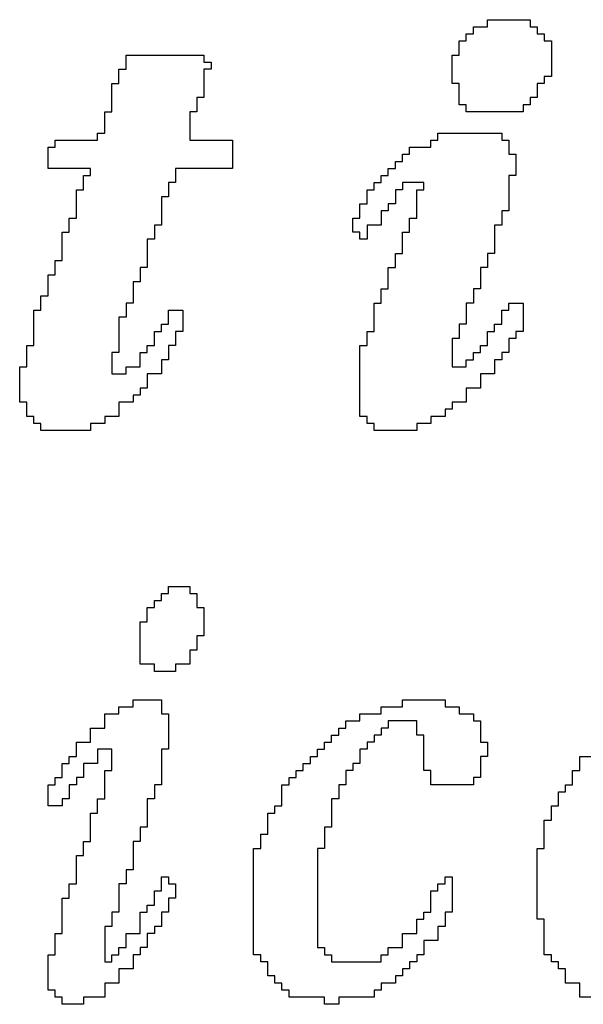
# Model space of a CAD drawing. Header units: millimetres. Extents: x 3.32 to 8.49, y 3.09 to 5.98.
# Tile 7 of 22: x 4.47 to 4.55, y 3.98 to 4.12. Entities that reach past the tile are written whole.
import ezdxf

# ---------------------------------------------------------------- set-up
doc = ezdxf.new("R2010")
doc.units = ezdxf.units.MM
doc.header["$MEASUREMENT"] = 0
doc.layers.add('TopOverlay', color=2, linetype='Continuous')

msp = doc.modelspace()

# ---------------------------------------------------------------- linework, layer by layer
at = {"layer": 'TopOverlay'}
for p, q in [((4.53513, 4.11926), (4.53513, 4.12026)), ((4.53513, 4.12026), (4.53713, 4.12026)), ((4.53713, 4.12026), (4.53713, 4.12126)), ((4.53713, 4.12126), (4.54313, 4.12126)), ((4.54313, 4.12126), (4.54313, 4.12026)), ((4.54313, 4.12026), (4.54413, 4.12026)), ((4.54413, 4.12026), (4.54413, 4.11926)), ((4.53413, 4.11826), (4.53413, 4.11926)), ((4.53413, 4.11926), (4.53513, 4.11926)), ((4.54413, 4.11926), (4.54513, 4.11926)), ((4.54513, 4.11926), (4.54513, 4.11826)), ((4.53313, 4.11726), (4.53313, 4.11826)), ((4.53313, 4.11826), (4.53413, 4.11826)), ((4.53313, 4.11626), (4.53313, 4.11726)), ((4.54513, 4.11826), (4.54613, 4.11826)), ((4.54613, 4.11826), (4.54613, 4.11726)), ((4.54613, 4.11726), (4.54613, 4.11626)), ((4.48613, 4.11526), (4.48613, 4.11626)), ((4.48613, 4.11626), (4.49713, 4.11626)), ((4.49713, 4.11626), (4.49713, 4.11526)), ((4.53213, 4.11526), (4.53213, 4.11626)), ((4.53213, 4.11626), (4.53313, 4.11626)), ((4.54613, 4.11626), (4.54613, 4.11526)), ((4.48613, 4.11426), (4.48613, 4.11526)), ((4.49713, 4.11526), (4.49813, 4.11526)), ((4.49813, 4.11526), (4.49813, 4.11426)), ((4.53213, 4.11426), (4.53213, 4.11526)), ((4.54613, 4.11526), (4.54613, 4.11426)), ((4.48513, 4.11326), (4.48513, 4.11426)), ((4.48513, 4.11426), (4.48613, 4.11426)), ((4.48513, 4.11226), (4.48513, 4.11326)), ((4.49813, 4.11426), (4.49713, 4.11426)), ((4.49713, 4.11426), (4.49713, 4.11326)), ((4.49713, 4.11326), (4.49713, 4.11226)), ((4.53213, 4.11326), (4.53213, 4.11426)), ((4.53213, 4.11226), (4.53213, 4.11326)), ((4.54613, 4.11326), (4.54513, 4.11326)), ((4.54513, 4.11326), (4.54513, 4.11226)), ((4.54613, 4.11426), (4.54613, 4.11326)), ((4.48413, 4.11126), (4.48413, 4.11226)), ((4.48413, 4.11226), (4.48513, 4.11226)), ((4.49713, 4.11226), (4.49713, 4.11126)), ((4.53313, 4.11226), (4.53213, 4.11226)), ((4.53313, 4.11126), (4.53313, 4.11226)), ((4.54513, 4.11226), (4.54413, 4.11226)), ((4.54413, 4.11226), (4.54413, 4.11126)), ((4.48413, 4.11026), (4.48413, 4.11126)), ((4.48413, 4.10926), (4.48413, 4.11026)), ((4.49713, 4.11026), (4.49613, 4.11026)), ((4.49613, 4.11026), (4.49613, 4.10926)), ((4.49713, 4.11126), (4.49713, 4.11026)), ((4.53313, 4.11026), (4.53313, 4.11126)), ((4.53313, 4.10926), (4.53313, 4.11026)), ((4.54413, 4.11026), (4.54313, 4.11026)), ((4.54313, 4.11026), (4.54313, 4.10926)), ((4.54413, 4.11126), (4.54413, 4.11026)), ((4.48413, 4.10826), (4.48413, 4.10926)), ((4.49613, 4.10926), (4.49613, 4.10826)), ((4.53413, 4.10926), (4.53313, 4.10926)), ((4.53413, 4.10826), (4.53413, 4.10926)), ((4.54313, 4.10926), (4.54213, 4.10926)), ((4.54213, 4.10926), (4.54213, 4.10826)), ((4.48313, 4.10726), (4.48313, 4.10826)), ((4.48313, 4.10826), (4.48413, 4.10826)), ((4.49613, 4.10826), (4.49513, 4.10826)), ((4.49513, 4.10826), (4.49513, 4.10726)), ((4.54213, 4.10826), (4.53413, 4.10826)), ((4.48313, 4.10626), (4.48313, 4.10726)), ((4.48313, 4.10526), (4.48313, 4.10626)), ((4.49513, 4.10726), (4.49513, 4.10626)), ((4.49513, 4.10626), (4.49513, 4.10526)), ((4.48213, 4.10426), (4.48213, 4.10526)), ((4.48213, 4.10526), (4.48313, 4.10526)), ((4.49513, 4.10526), (4.49513, 4.10426)), ((4.53013, 4.10426), (4.53013, 4.10526)), ((4.53013, 4.10526), (4.53913, 4.10526)), ((4.53913, 4.10526), (4.53913, 4.10426)), ((4.47613, 4.10326), (4.47613, 4.10426)), ((4.47613, 4.10426), (4.48213, 4.10426)), ((4.49513, 4.10426), (4.50113, 4.10426)), ((4.50113, 4.10426), (4.50113, 4.10326)), ((4.52913, 4.10326), (4.52913, 4.10426)), ((4.52913, 4.10426), (4.53013, 4.10426)), ((4.53913, 4.10426), (4.54013, 4.10426)), ((4.54013, 4.10426), (4.54013, 4.10326)), ((4.47513, 4.10226), (4.47513, 4.10326)), ((4.47513, 4.10326), (4.47613, 4.10326)), ((4.47513, 4.10126), (4.47513, 4.10226)), ((4.50113, 4.10326), (4.50113, 4.10226)), ((4.50113, 4.10226), (4.50113, 4.10126)), ((4.52513, 4.10126), (4.52513, 4.10226)), ((4.52513, 4.10226), (4.52613, 4.10226)), ((4.52613, 4.10226), (4.52613, 4.10326)), ((4.52613, 4.10326), (4.52913, 4.10326)), ((4.54013, 4.10326), (4.54013, 4.10226)), ((4.54013, 4.10226), (4.54113, 4.10226)), ((4.54113, 4.10226), (4.54113, 4.10126)), ((4.47513, 4.10026), (4.47513, 4.10126)), ((4.50113, 4.10126), (4.50113, 4.10026)), ((4.52413, 4.10026), (4.52413, 4.10126)), ((4.52413, 4.10126), (4.52513, 4.10126)), ((4.54113, 4.10126), (4.54113, 4.10026)), ((4.48113, 4.10026), (4.47513, 4.10026)), ((4.48013, 4.09826), (4.48013, 4.09926)), ((4.48013, 4.09926), (4.48113, 4.09926)), ((4.48113, 4.09926), (4.48113, 4.10026)), ((4.50113, 4.10026), (4.49313, 4.10026)), ((4.49313, 4.10026), (4.49313, 4.09926)), ((4.49313, 4.09926), (4.49313, 4.09826)), ((4.52213, 4.09826), (4.52213, 4.09926)), ((4.52213, 4.09926), (4.52313, 4.09926)), ((4.52313, 4.09926), (4.52313, 4.10026)), ((4.52313, 4.10026), (4.52413, 4.10026)), ((4.54113, 4.09926), (4.54013, 4.09926)), ((4.54013, 4.09926), (4.54013, 4.09826)), ((4.54113, 4.10026), (4.54113, 4.09926)), ((4.48013, 4.09726), (4.48013, 4.09826)), ((4.49313, 4.09826), (4.49213, 4.09826)), ((4.49213, 4.09826), (4.49213, 4.09726)), ((4.52113, 4.09726), (4.52113, 4.09826)), ((4.52113, 4.09826), (4.52213, 4.09826)), ((4.52813, 4.09826), (4.52513, 4.09826)), ((4.52513, 4.09826), (4.52513, 4.09726)), ((4.52813, 4.09726), (4.52813, 4.09826)), ((4.54013, 4.09826), (4.54013, 4.09726)), ((4.47913, 4.09626), (4.47913, 4.09726)), ((4.47913, 4.09726), (4.48013, 4.09726)), ((4.49213, 4.09726), (4.49213, 4.09626)), ((4.52013, 4.09626), (4.52013, 4.09726)), ((4.52013, 4.09726), (4.52113, 4.09726)), ((4.52513, 4.09726), (4.52413, 4.09726)), ((4.52413, 4.09726), (4.52413, 4.09626)), ((4.52713, 4.09626), (4.52713, 4.09726)), ((4.52713, 4.09726), (4.52813, 4.09726)), ((4.54013, 4.09726), (4.54013, 4.09626)), ((4.47913, 4.09526), (4.47913, 4.09626)), ((4.47913, 4.09426), (4.47913, 4.09526)), ((4.49213, 4.09626), (4.49113, 4.09626)), ((4.49113, 4.09626), (4.49113, 4.09526)), ((4.49113, 4.09526), (4.49113, 4.09426)), ((4.51913, 4.09426), (4.51913, 4.09526)), ((4.51913, 4.09526), (4.52013, 4.09526)), ((4.52013, 4.09526), (4.52013, 4.09626)), ((4.52413, 4.09526), (4.52313, 4.09526)), ((4.52313, 4.09526), (4.52313, 4.09426)), ((4.52413, 4.09626), (4.52413, 4.09526)), ((4.52713, 4.09526), (4.52713, 4.09626)), ((4.52713, 4.09426), (4.52713, 4.09526)), ((4.54013, 4.09626), (4.54013, 4.09526)), ((4.54013, 4.09526), (4.54013, 4.09426)), ((4.47913, 4.09326), (4.47913, 4.09426)), ((4.49113, 4.09426), (4.49113, 4.09326)), ((4.51913, 4.09326), (4.51913, 4.09426)), ((4.52313, 4.09426), (4.52213, 4.09426)), ((4.52213, 4.09426), (4.52213, 4.09326)), ((4.52713, 4.09326), (4.52713, 4.09426)), ((4.54013, 4.09426), (4.53913, 4.09426)), ((4.53913, 4.09426), (4.53913, 4.09326)), ((4.47813, 4.09226), (4.47813, 4.09326)), ((4.47813, 4.09326), (4.47913, 4.09326)), ((4.47813, 4.09126), (4.47813, 4.09226)), ((4.49113, 4.09226), (4.49013, 4.09226)), ((4.49013, 4.09226), (4.49013, 4.09126)), ((4.49113, 4.09326), (4.49113, 4.09226)), ((4.51813, 4.09226), (4.51813, 4.09326)), ((4.51813, 4.09326), (4.51913, 4.09326)), ((4.51813, 4.09126), (4.51813, 4.09226)), ((4.52213, 4.09226), (4.52013, 4.09226)), ((4.52013, 4.09226), (4.52013, 4.09126)), ((4.52213, 4.09326), (4.52213, 4.09226)), ((4.52613, 4.09226), (4.52613, 4.09326)), ((4.52613, 4.09326), (4.52713, 4.09326)), ((4.52613, 4.09126), (4.52613, 4.09226)), ((4.53913, 4.09226), (4.53813, 4.09226)), ((4.53813, 4.09226), (4.53813, 4.09126)), ((4.53913, 4.09326), (4.53913, 4.09226)), ((4.47713, 4.09026), (4.47713, 4.09126)), ((4.47713, 4.09126), (4.47813, 4.09126)), ((4.49013, 4.09126), (4.49013, 4.09026)), ((4.51913, 4.09126), (4.51813, 4.09126)), ((4.51913, 4.09026), (4.51913, 4.09126)), ((4.52013, 4.09126), (4.52013, 4.09026)), ((4.52513, 4.09026), (4.52513, 4.09126)), ((4.52513, 4.09126), (4.52613, 4.09126)), ((4.53813, 4.09126), (4.53813, 4.09026)), ((4.47713, 4.08926), (4.47713, 4.09026)), ((4.49013, 4.09026), (4.48913, 4.09026)), ((4.48913, 4.09026), (4.48913, 4.08926)), ((4.52013, 4.09026), (4.51913, 4.09026)), ((4.52513, 4.08926), (4.52513, 4.09026)), ((4.53813, 4.09026), (4.53813, 4.08926)), ((4.47713, 4.08826), (4.47713, 4.08926)), ((4.47713, 4.08726), (4.47713, 4.08826)), ((4.48913, 4.08926), (4.48913, 4.08826)), ((4.48913, 4.08826), (4.48913, 4.08726)), ((4.52413, 4.08726), (4.52413, 4.08826)), ((4.52413, 4.08826), (4.52513, 4.08826)), ((4.52513, 4.08826), (4.52513, 4.08926)), ((4.53813, 4.08826), (4.53713, 4.08826)), ((4.53713, 4.08826), (4.53713, 4.08726)), ((4.53813, 4.08926), (4.53813, 4.08826)), ((4.47613, 4.08626), (4.47613, 4.08726)), ((4.47613, 4.08726), (4.47713, 4.08726)), ((4.48913, 4.08726), (4.48913, 4.08626)), ((4.52413, 4.08626), (4.52413, 4.08726)), ((4.53713, 4.08726), (4.53713, 4.08626)), ((4.47513, 4.08426), (4.47513, 4.08526)), ((4.47513, 4.08526), (4.47613, 4.08526)), ((4.47613, 4.08526), (4.47613, 4.08626)), ((4.48913, 4.08626), (4.48813, 4.08626)), ((4.48813, 4.08626), (4.48813, 4.08526)), ((4.48813, 4.08526), (4.48813, 4.08426)), ((4.52313, 4.08526), (4.52313, 4.08626)), ((4.52313, 4.08626), (4.52413, 4.08626)), ((4.52313, 4.08426), (4.52313, 4.08526)), ((4.53713, 4.08626), (4.53613, 4.08626)), ((4.53613, 4.08626), (4.53613, 4.08526)), ((4.53613, 4.08526), (4.53613, 4.08426)), ((4.47513, 4.08326), (4.47513, 4.08426)), ((4.48813, 4.08426), (4.48713, 4.08426)), ((4.48713, 4.08426), (4.48713, 4.08326)), ((4.52313, 4.08326), (4.52313, 4.08426)), ((4.53613, 4.08426), (4.53613, 4.08326)), ((4.47513, 4.08226), (4.47513, 4.08326)), ((4.48713, 4.08326), (4.48713, 4.08226)), ((4.52213, 4.08226), (4.52213, 4.08326)), ((4.52213, 4.08326), (4.52313, 4.08326)), ((4.53613, 4.08326), (4.53513, 4.08326)), ((4.53513, 4.08326), (4.53513, 4.08226)), ((4.47413, 4.08126), (4.47413, 4.08226)), ((4.47413, 4.08226), (4.47513, 4.08226)), ((4.47413, 4.08026), (4.47413, 4.08126)), ((4.48713, 4.08126), (4.48613, 4.08126)), ((4.48613, 4.08126), (4.48613, 4.08026)), ((4.48713, 4.08226), (4.48713, 4.08126)), ((4.52113, 4.08026), (4.52113, 4.08126)), ((4.52113, 4.08126), (4.52213, 4.08126)), ((4.52213, 4.08126), (4.52213, 4.08226)), ((4.53513, 4.08126), (4.53413, 4.08126)), ((4.53413, 4.08126), (4.53413, 4.08026)), ((4.53513, 4.08226), (4.53513, 4.08126)), ((4.54013, 4.08026), (4.54013, 4.08126)), ((4.54013, 4.08126), (4.54213, 4.08126)), ((4.54213, 4.08126), (4.54213, 4.08026)), ((4.47313, 4.07926), (4.47313, 4.08026)), ((4.47313, 4.08026), (4.47413, 4.08026)), ((4.48613, 4.08026), (4.48613, 4.07926)), ((4.49213, 4.07926), (4.49213, 4.08026)), ((4.49213, 4.08026), (4.49413, 4.08026)), ((4.49413, 4.08026), (4.49413, 4.07926)), ((4.52113, 4.07926), (4.52113, 4.08026)), ((4.53413, 4.08026), (4.53413, 4.07926)), ((4.53913, 4.07926), (4.53913, 4.08026)), ((4.53913, 4.08026), (4.54013, 4.08026)), ((4.54213, 4.08026), (4.54213, 4.07926)), ((4.47313, 4.07826), (4.47313, 4.07926)), ((4.48613, 4.07926), (4.48513, 4.07926)), ((4.48513, 4.07926), (4.48513, 4.07826)), ((4.49213, 4.07826), (4.49213, 4.07926)), ((4.49413, 4.07926), (4.49413, 4.07826)), ((4.52113, 4.07826), (4.52113, 4.07926)), ((4.53413, 4.07926), (4.53413, 4.07826)), ((4.53913, 4.07826), (4.53913, 4.07926)), ((4.54213, 4.07926), (4.54213, 4.07826)), ((4.47313, 4.07726), (4.47313, 4.07826)), ((4.47313, 4.07626), (4.47313, 4.07726)), ((4.48513, 4.07826), (4.48513, 4.07726)), ((4.48513, 4.07726), (4.48513, 4.07626)), ((4.49013, 4.07626), (4.49013, 4.07726)), ((4.49013, 4.07726), (4.49113, 4.07726)), ((4.49113, 4.07726), (4.49113, 4.07826)), ((4.49113, 4.07826), (4.49213, 4.07826)), ((4.49413, 4.07726), (4.49313, 4.07726)), ((4.49313, 4.07726), (4.49313, 4.07626)), ((4.49413, 4.07826), (4.49413, 4.07726)), ((4.52013, 4.07626), (4.52013, 4.07726)), ((4.52013, 4.07726), (4.52113, 4.07726)), ((4.52113, 4.07726), (4.52113, 4.07826)), ((4.53413, 4.07826), (4.53313, 4.07826)), ((4.53313, 4.07826), (4.53313, 4.07726)), ((4.53313, 4.07726), (4.53313, 4.07626)), ((4.53713, 4.07626), (4.53713, 4.07726)), ((4.53713, 4.07726), (4.53813, 4.07726)), ((4.53813, 4.07726), (4.53813, 4.07826)), ((4.53813, 4.07826), (4.53913, 4.07826)), ((4.54213, 4.07726), (4.54113, 4.07726)), ((4.54113, 4.07726), (4.54113, 4.07626)), ((4.54213, 4.07826), (4.54213, 4.07726)), ((4.47313, 4.07526), (4.47313, 4.07626)), ((4.48513, 4.07626), (4.48513, 4.07526)), ((4.49013, 4.07526), (4.49013, 4.07626)), ((4.49313, 4.07626), (4.49313, 4.07526)), ((4.52013, 4.07526), (4.52013, 4.07626)), ((4.53313, 4.07626), (4.53213, 4.07626)), ((4.53213, 4.07626), (4.53213, 4.07526)), ((4.53713, 4.07526), (4.53713, 4.07626)), ((4.54113, 4.07626), (4.54013, 4.07626)), ((4.54013, 4.07626), (4.54013, 4.07526)), ((4.47213, 4.07426), (4.47213, 4.07526)), ((4.47213, 4.07526), (4.47313, 4.07526)), ((4.47213, 4.07326), (4.47213, 4.07426)), ((4.48513, 4.07426), (4.48413, 4.07426)), ((4.48413, 4.07426), (4.48413, 4.07326)), ((4.48513, 4.07526), (4.48513, 4.07426)), ((4.48813, 4.07326), (4.48813, 4.07426)), ((4.48813, 4.07426), (4.48913, 4.07426)), ((4.48913, 4.07426), (4.48913, 4.07526)), ((4.48913, 4.07526), (4.49013, 4.07526)), ((4.49313, 4.07526), (4.49213, 4.07526)), ((4.49213, 4.07526), (4.49213, 4.07426)), ((4.49213, 4.07426), (4.49213, 4.07326)), ((4.51913, 4.07426), (4.51913, 4.07526)), ((4.51913, 4.07526), (4.52013, 4.07526)), ((4.51913, 4.07326), (4.51913, 4.07426)), ((4.53213, 4.07526), (4.53213, 4.07426)), ((4.53213, 4.07426), (4.53213, 4.07326)), ((4.53513, 4.07326), (4.53513, 4.07426)), ((4.53513, 4.07426), (4.53613, 4.07426)), ((4.53613, 4.07426), (4.53613, 4.07526)), ((4.53613, 4.07526), (4.53713, 4.07526)), ((4.54013, 4.07426), (4.53913, 4.07426)), ((4.53913, 4.07426), (4.53913, 4.07326)), ((4.54013, 4.07526), (4.54013, 4.07426)), ((4.47213, 4.07226), (4.47213, 4.07326)), ((4.48413, 4.07326), (4.48413, 4.07226)), ((4.48813, 4.07226), (4.48813, 4.07326)), ((4.49213, 4.07326), (4.49113, 4.07326)), ((4.49113, 4.07326), (4.49113, 4.07226)), ((4.51913, 4.07226), (4.51913, 4.07326)), ((4.53213, 4.07326), (4.53213, 4.07226)), ((4.53413, 4.07226), (4.53413, 4.07326)), ((4.53413, 4.07326), (4.53513, 4.07326)), ((4.53913, 4.07326), (4.53813, 4.07326)), ((4.53813, 4.07326), (4.53813, 4.07226)), ((4.47113, 4.07126), (4.47113, 4.07226)), ((4.47113, 4.07226), (4.47213, 4.07226)), ((4.48413, 4.07226), (4.48413, 4.07126)), ((4.48613, 4.07126), (4.48613, 4.07226)), ((4.48613, 4.07226), (4.48813, 4.07226)), ((4.49113, 4.07226), (4.49113, 4.07126)), ((4.51913, 4.07126), (4.51913, 4.07226)), ((4.53213, 4.07226), (4.53413, 4.07226)), ((4.53813, 4.07226), (4.53813, 4.07126)), ((4.47113, 4.07026), (4.47113, 4.07126)), ((4.47113, 4.06926), (4.47113, 4.07026)), ((4.48413, 4.07126), (4.48613, 4.07126)), ((4.49113, 4.07126), (4.48913, 4.07126)), ((4.48913, 4.07126), (4.48913, 4.07026)), ((4.48913, 4.07026), (4.48913, 4.06926)), ((4.51913, 4.07026), (4.51913, 4.07126)), ((4.51913, 4.06926), (4.51913, 4.07026)), ((4.53813, 4.07126), (4.53613, 4.07126)), ((4.53613, 4.07126), (4.53613, 4.07026)), ((4.53613, 4.07026), (4.53613, 4.06926)), ((4.47113, 4.06826), (4.47113, 4.06926)), ((4.48913, 4.06926), (4.48813, 4.06926)), ((4.48813, 4.06926), (4.48813, 4.06826)), ((4.51913, 4.06826), (4.51913, 4.06926)), ((4.53613, 4.06926), (4.53413, 4.06926)), ((4.53413, 4.06926), (4.53413, 4.06826)), ((4.47113, 4.06726), (4.47113, 4.06826)), ((4.47213, 4.06726), (4.47113, 4.06726)), ((4.47213, 4.06626), (4.47213, 4.06726)), ((4.48713, 4.06726), (4.48513, 4.06726)), ((4.48513, 4.06726), (4.48513, 4.06626)), ((4.48813, 4.06826), (4.48713, 4.06826)), ((4.48713, 4.06826), (4.48713, 4.06726)), ((4.51913, 4.06726), (4.51913, 4.06826)), ((4.51913, 4.06626), (4.51913, 4.06726)), ((4.53413, 4.06726), (4.53213, 4.06726)), ((4.53213, 4.06726), (4.53213, 4.06626)), ((4.53413, 4.06826), (4.53413, 4.06726)), ((4.47213, 4.06526), (4.47213, 4.06626)), ((4.48513, 4.06626), (4.48513, 4.06526)), ((4.51913, 4.06526), (4.51913, 4.06626)), ((4.53213, 4.06626), (4.53113, 4.06626)), ((4.53113, 4.06626), (4.53113, 4.06526)), ((4.47313, 4.06526), (4.47213, 4.06526)), ((4.47313, 4.06426), (4.47313, 4.06526)), ((4.48513, 4.06526), (4.48313, 4.06526)), ((4.48313, 4.06526), (4.48313, 4.06426)), ((4.52013, 4.06526), (4.51913, 4.06526)), ((4.52013, 4.06426), (4.52013, 4.06526)), ((4.53113, 4.06526), (4.52913, 4.06526)), ((4.52913, 4.06526), (4.52913, 4.06426)), ((4.47413, 4.06426), (4.47313, 4.06426)), ((4.47413, 4.06326), (4.47413, 4.06426)), ((4.48113, 4.06326), (4.47413, 4.06326)), ((4.48313, 4.06426), (4.48113, 4.06426)), ((4.48113, 4.06426), (4.48113, 4.06326)), ((4.52113, 4.06426), (4.52013, 4.06426)), ((4.52113, 4.06326), (4.52113, 4.06426)), ((4.52713, 4.06326), (4.52113, 4.06326)), ((4.52913, 4.06426), (4.52713, 4.06426)), ((4.52713, 4.06426), (4.52713, 4.06326)), ((4.49213, 4.04026), (4.49213, 4.04126)), ((4.49213, 4.04126), (4.49513, 4.04126)), ((4.49513, 4.04126), (4.49513, 4.04026)), ((4.49113, 4.03926), (4.49113, 4.04026)), ((4.49113, 4.04026), (4.49213, 4.04026)), ((4.49513, 4.04026), (4.49613, 4.04026)), ((4.49613, 4.04026), (4.49613, 4.03926)), ((4.48913, 4.03726), (4.48913, 4.03826)), ((4.48913, 4.03826), (4.49013, 4.03826)), ((4.49013, 4.03826), (4.49013, 4.03926)), ((4.49013, 4.03926), (4.49113, 4.03926)), ((4.49613, 4.03926), (4.49613, 4.03826)), ((4.49613, 4.03826), (4.49713, 4.03826)), ((4.49713, 4.03826), (4.49713, 4.03726)), ((4.48913, 4.03626), (4.48913, 4.03726)), ((4.49713, 4.03726), (4.49713, 4.03626)), ((4.48813, 4.03526), (4.48813, 4.03626)), ((4.48813, 4.03626), (4.48913, 4.03626)), ((4.48813, 4.03426), (4.48813, 4.03526)), ((4.49713, 4.03626), (4.49713, 4.03526)), ((4.49713, 4.03526), (4.49713, 4.03426)), ((4.48813, 4.03326), (4.48813, 4.03426)), ((4.49713, 4.03426), (4.49613, 4.03426)), ((4.49613, 4.03426), (4.49613, 4.03326)), ((4.48813, 4.03226), (4.48813, 4.03326)), ((4.49613, 4.03326), (4.49613, 4.03226)), ((4.48813, 4.03126), (4.48813, 4.03226)), ((4.48813, 4.03026), (4.48813, 4.03126)), ((4.49613, 4.03226), (4.49513, 4.03226)), ((4.49513, 4.03226), (4.49513, 4.03126)), ((4.49513, 4.03126), (4.49513, 4.03026)), ((4.49013, 4.03026), (4.48813, 4.03026)), ((4.49013, 4.02926), (4.49013, 4.03026)), ((4.49513, 4.03026), (4.49313, 4.03026)), ((4.49313, 4.03026), (4.49313, 4.02926)), ((4.49313, 4.02926), (4.49013, 4.02926)), ((4.48513, 4.02326), (4.48513, 4.02426)), ((4.48513, 4.02426), (4.48713, 4.02426)), ((4.48713, 4.02426), (4.48713, 4.02526)), ((4.48713, 4.02526), (4.49113, 4.02526)), ((4.49113, 4.02526), (4.49113, 4.02426)), ((4.49113, 4.02426), (4.49113, 4.02326)), ((4.52213, 4.02326), (4.52213, 4.02426)), ((4.52213, 4.02426), (4.52513, 4.02426)), ((4.52513, 4.02426), (4.52513, 4.02526)), ((4.52513, 4.02526), (4.53113, 4.02526)), ((4.53113, 4.02526), (4.53113, 4.02426)), ((4.53113, 4.02426), (4.53313, 4.02426)), ((4.53313, 4.02426), (4.53313, 4.02326)), ((4.48313, 4.02226), (4.48313, 4.02326)), ((4.48313, 4.02326), (4.48513, 4.02326)), ((4.49113, 4.02326), (4.49213, 4.02326)), ((4.49213, 4.02326), (4.49213, 4.02226)), ((4.51913, 4.02226), (4.51913, 4.02326)), ((4.51913, 4.02326), (4.52213, 4.02326)), ((4.53313, 4.02326), (4.53513, 4.02326)), ((4.53513, 4.02326), (4.53513, 4.02226)), ((4.48313, 4.02126), (4.48313, 4.02226)), ((4.49213, 4.02226), (4.49213, 4.02126)), ((4.51713, 4.02126), (4.51713, 4.02226)), ((4.51713, 4.02226), (4.51913, 4.02226)), ((4.52713, 4.02226), (4.52313, 4.02226)), ((4.52313, 4.02226), (4.52313, 4.02126)), ((4.52713, 4.02126), (4.52713, 4.02226)), ((4.53513, 4.02226), (4.53613, 4.02226)), ((4.53613, 4.02226), (4.53613, 4.02126)), ((4.48113, 4.02026), (4.48113, 4.02126)), ((4.48113, 4.02126), (4.48313, 4.02126)), ((4.48113, 4.01926), (4.48113, 4.02026)), ((4.49213, 4.02126), (4.49213, 4.02026)), ((4.49213, 4.02026), (4.49213, 4.01926)), ((4.51513, 4.01926), (4.51513, 4.02026)), ((4.51513, 4.02026), (4.51613, 4.02026)), ((4.51613, 4.02026), (4.51613, 4.02126)), ((4.51613, 4.02126), (4.51713, 4.02126)), ((4.52213, 4.02026), (4.52113, 4.02026)), ((4.52113, 4.02026), (4.52113, 4.01926)), ((4.52313, 4.02126), (4.52213, 4.02126)), ((4.52213, 4.02126), (4.52213, 4.02026)), ((4.52713, 4.02026), (4.52713, 4.02126)), ((4.52813, 4.02026), (4.52713, 4.02026)), ((4.52813, 4.01926), (4.52813, 4.02026)), ((4.53613, 4.02126), (4.53613, 4.02026)), ((4.53613, 4.02026), (4.53613, 4.01926)), ((4.47913, 4.01826), (4.47913, 4.01926)), ((4.47913, 4.01926), (4.48113, 4.01926)), ((4.49213, 4.01926), (4.49213, 4.01826)), ((4.51413, 4.01826), (4.51413, 4.01926)), ((4.51413, 4.01926), (4.51513, 4.01926)), ((4.52113, 4.01926), (4.52013, 4.01926)), ((4.52013, 4.01926), (4.52013, 4.01826)), ((4.52813, 4.01826), (4.52813, 4.01926)), ((4.53613, 4.01926), (4.53713, 4.01926)), ((4.53713, 4.01926), (4.53713, 4.01826)), ((4.47813, 4.01626), (4.47813, 4.01726)), ((4.47813, 4.01726), (4.47913, 4.01726)), ((4.47913, 4.01726), (4.47913, 4.01826)), ((4.48413, 4.01826), (4.48213, 4.01826)), ((4.48213, 4.01826), (4.48213, 4.01726)), ((4.48213, 4.01726), (4.48213, 4.01626)), ((4.48413, 4.01726), (4.48413, 4.01826)), ((4.48413, 4.01626), (4.48413, 4.01726)), ((4.49213, 4.01826), (4.49113, 4.01826)), ((4.49113, 4.01826), (4.49113, 4.01726)), ((4.49113, 4.01726), (4.49113, 4.01626)), ((4.51213, 4.01626), (4.51213, 4.01726)), ((4.51213, 4.01726), (4.51313, 4.01726)), ((4.51313, 4.01726), (4.51313, 4.01826)), ((4.51313, 4.01826), (4.51413, 4.01826)), ((4.52013, 4.01826), (4.51913, 4.01826)), ((4.51913, 4.01826), (4.51913, 4.01726)), ((4.51913, 4.01726), (4.51913, 4.01626)), ((4.52813, 4.01726), (4.52813, 4.01826)), ((4.52813, 4.01626), (4.52813, 4.01726)), ((4.53713, 4.01726), (4.53613, 4.01726)), ((4.53613, 4.01726), (4.53613, 4.01626)), ((4.53713, 4.01826), (4.53713, 4.01726)), ((4.55013, 4.01626), (4.55013, 4.01726)), ((4.55013, 4.01726), (4.55213, 4.01726)), ((4.47713, 4.01526), (4.47713, 4.01626)), ((4.47713, 4.01626), (4.47813, 4.01626)), ((4.48213, 4.01626), (4.48013, 4.01626)), ((4.48013, 4.01626), (4.48013, 4.01526)), ((4.48413, 4.01526), (4.48413, 4.01626)), ((4.49113, 4.01626), (4.49113, 4.01526)), ((4.51113, 4.01526), (4.51113, 4.01626)), ((4.51113, 4.01626), (4.51213, 4.01626)), ((4.51913, 4.01626), (4.51813, 4.01626)), ((4.51813, 4.01626), (4.51813, 4.01526)), ((4.52813, 4.01526), (4.52813, 4.01626)), ((4.53613, 4.01626), (4.53613, 4.01526)), ((4.55013, 4.01526), (4.55013, 4.01626)), ((4.47713, 4.01426), (4.47713, 4.01526)), ((4.48013, 4.01526), (4.48013, 4.01426)), ((4.48313, 4.01426), (4.48313, 4.01526)), ((4.48313, 4.01526), (4.48413, 4.01526)), ((4.49113, 4.01526), (4.49113, 4.01426)), ((4.51013, 4.01426), (4.51013, 4.01526)), ((4.51013, 4.01526), (4.51113, 4.01526)), ((4.51813, 4.01526), (4.51713, 4.01526)), ((4.51713, 4.01526), (4.51713, 4.01426)), ((4.52913, 4.01526), (4.52813, 4.01526)), ((4.52913, 4.01426), (4.52913, 4.01526)), ((4.53613, 4.01526), (4.53613, 4.01426)), ((4.54913, 4.01426), (4.54913, 4.01526)), ((4.54913, 4.01526), (4.55013, 4.01526)), ((4.47513, 4.01226), (4.47513, 4.01326)), ((4.47513, 4.01326), (4.47613, 4.01326)), ((4.47613, 4.01326), (4.47613, 4.01426)), ((4.47613, 4.01426), (4.47713, 4.01426)), ((4.47913, 4.01326), (4.47813, 4.01326)), ((4.47813, 4.01326), (4.47813, 4.01226)), ((4.48013, 4.01426), (4.47913, 4.01426)), ((4.47913, 4.01426), (4.47913, 4.01326)), ((4.48313, 4.01326), (4.48313, 4.01426)), ((4.48313, 4.01226), (4.48313, 4.01326)), ((4.49113, 4.01326), (4.49013, 4.01326)), ((4.49013, 4.01326), (4.49013, 4.01226)), ((4.49113, 4.01426), (4.49113, 4.01326)), ((4.50813, 4.01226), (4.50813, 4.01326)), ((4.50813, 4.01326), (4.50913, 4.01326)), ((4.50913, 4.01326), (4.50913, 4.01426)), ((4.50913, 4.01426), (4.51013, 4.01426)), ((4.51713, 4.01326), (4.51613, 4.01326)), ((4.51613, 4.01326), (4.51613, 4.01226)), ((4.51713, 4.01426), (4.51713, 4.01326)), ((4.52913, 4.01326), (4.52913, 4.01426)), ((4.53513, 4.01326), (4.52913, 4.01326)), ((4.53613, 4.01426), (4.53513, 4.01426)), ((4.53513, 4.01426), (4.53513, 4.01326)), ((4.54813, 4.01226), (4.54813, 4.01326)), ((4.54813, 4.01326), (4.54913, 4.01326)), ((4.54913, 4.01326), (4.54913, 4.01426)), ((4.47513, 4.01126), (4.47513, 4.01226)), ((4.47813, 4.01226), (4.47813, 4.01126)), ((4.48313, 4.01126), (4.48313, 4.01226)), ((4.49013, 4.01226), (4.49013, 4.01126)), ((4.50813, 4.01126), (4.50813, 4.01226)), ((4.51613, 4.01226), (4.51613, 4.01126)), ((4.54713, 4.01126), (4.54713, 4.01226)), ((4.54713, 4.01226), (4.54813, 4.01226)), ((4.47513, 4.01026), (4.47513, 4.01126)), ((4.47713, 4.01026), (4.47513, 4.01026)), ((4.47813, 4.01126), (4.47713, 4.01126)), ((4.47713, 4.01126), (4.47713, 4.01026)), ((4.48213, 4.01026), (4.48213, 4.01126)), ((4.48213, 4.01126), (4.48313, 4.01126)), ((4.48213, 4.00926), (4.48213, 4.01026)), ((4.49013, 4.01126), (4.48913, 4.01126)), ((4.48913, 4.01126), (4.48913, 4.01026)), ((4.48913, 4.01026), (4.48913, 4.00926)), ((4.50713, 4.00926), (4.50713, 4.01026)), ((4.50713, 4.01026), (4.50813, 4.01026)), ((4.50813, 4.01026), (4.50813, 4.01126)), ((4.51613, 4.01126), (4.51513, 4.01126)), ((4.51513, 4.01126), (4.51513, 4.01026)), ((4.51513, 4.01026), (4.51513, 4.00926)), ((4.54613, 4.00926), (4.54613, 4.01026)), ((4.54613, 4.01026), (4.54713, 4.01026)), ((4.54713, 4.01026), (4.54713, 4.01126)), ((4.48113, 4.00826), (4.48113, 4.00926)), ((4.48113, 4.00926), (4.48213, 4.00926)), ((4.48913, 4.00926), (4.48913, 4.00826)), ((4.50613, 4.00826), (4.50613, 4.00926)), ((4.50613, 4.00926), (4.50713, 4.00926)), ((4.51513, 4.00926), (4.51513, 4.00826)), ((4.54613, 4.00826), (4.54613, 4.00926)), ((4.48113, 4.00726), (4.48113, 4.00826)), ((4.48913, 4.00826), (4.48913, 4.00726)), ((4.50613, 4.00726), (4.50613, 4.00826)), ((4.51513, 4.00826), (4.51513, 4.00726)), ((4.54513, 4.00726), (4.54513, 4.00826)), ((4.54513, 4.00826), (4.54613, 4.00826)), ((4.48113, 4.00626), (4.48113, 4.00726)), ((4.48113, 4.00526), (4.48113, 4.00626)), ((4.48913, 4.00726), (4.48813, 4.00726)), ((4.48813, 4.00726), (4.48813, 4.00626)), ((4.48813, 4.00626), (4.48813, 4.00526)), ((4.50513, 4.00526), (4.50513, 4.00626)), ((4.50513, 4.00626), (4.50613, 4.00626)), ((4.50613, 4.00626), (4.50613, 4.00726)), ((4.51513, 4.00726), (4.51413, 4.00726)), ((4.51413, 4.00726), (4.51413, 4.00626)), ((4.51413, 4.00626), (4.51413, 4.00526)), ((4.54513, 4.00626), (4.54513, 4.00726)), ((4.54513, 4.00526), (4.54513, 4.00626)), ((4.48013, 4.00426), (4.48013, 4.00526)), ((4.48013, 4.00526), (4.48113, 4.00526)), ((4.48813, 4.00526), (4.48713, 4.00526)), ((4.48713, 4.00526), (4.48713, 4.00426)), ((4.50513, 4.00426), (4.50513, 4.00526)), ((4.51413, 4.00526), (4.51413, 4.00426)), ((4.54513, 4.00426), (4.54513, 4.00526)), ((4.47913, 4.00226), (4.47913, 4.00326)), ((4.47913, 4.00326), (4.48013, 4.00326)), ((4.48013, 4.00326), (4.48013, 4.00426)), ((4.48713, 4.00426), (4.48713, 4.00326)), ((4.48713, 4.00326), (4.48713, 4.00226)), ((4.50413, 4.00326), (4.50413, 4.00426)), ((4.50413, 4.00426), (4.50513, 4.00426)), ((4.50413, 4.00226), (4.50413, 4.00326)), ((4.51413, 4.00426), (4.51313, 4.00426)), ((4.51313, 4.00426), (4.51313, 4.00326)), ((4.51313, 4.00326), (4.51313, 4.00226)), ((4.54413, 4.00326), (4.54413, 4.00426)), ((4.54413, 4.00426), (4.54513, 4.00426)), ((4.54413, 4.00226), (4.54413, 4.00326)), ((4.47913, 4.00126), (4.47913, 4.00226)), ((4.48713, 4.00226), (4.48713, 4.00126)), ((4.50413, 4.00126), (4.50413, 4.00226)), ((4.51313, 4.00226), (4.51313, 4.00126)), ((4.54413, 4.00126), (4.54413, 4.00226)), ((4.47913, 4.00026), (4.47913, 4.00126)), ((4.48713, 4.00126), (4.48613, 4.00126)), ((4.48613, 4.00126), (4.48613, 4.00026)), ((4.50413, 4.00026), (4.50413, 4.00126)), ((4.51313, 4.00126), (4.51313, 4.00026)), ((4.54413, 4.00026), (4.54413, 4.00126)), ((4.47813, 3.99826), (4.47813, 3.99926)), ((4.47813, 3.99926), (4.47913, 3.99926)), ((4.47913, 3.99926), (4.47913, 4.00026)), ((4.48613, 3.99926), (4.48513, 3.99926)), ((4.48513, 3.99926), (4.48513, 3.99826)), ((4.48613, 4.00026), (4.48613, 3.99926)), ((4.49113, 3.99926), (4.49113, 4.00026)), ((4.49113, 4.00026), (4.49213, 4.00026)), ((4.49113, 3.99826), (4.49113, 3.99926)), ((4.49213, 4.00026), (4.49213, 3.99926)), ((4.49213, 3.99926), (4.49313, 3.99926)), ((4.49313, 3.99926), (4.49313, 3.99826)), ((4.50413, 3.99926), (4.50413, 4.00026)), ((4.50413, 3.99826), (4.50413, 3.99926)), ((4.51313, 4.00026), (4.51313, 3.99926)), ((4.51313, 3.99926), (4.51313, 3.99826)), ((4.53013, 3.99826), (4.53013, 3.99926)), ((4.53013, 3.99926), (4.53113, 3.99926)), ((4.53113, 3.99926), (4.53113, 4.00026)), ((4.53113, 4.00026), (4.53213, 4.00026)), ((4.53213, 4.00026), (4.53213, 3.99926)), ((4.53213, 3.99926), (4.53213, 3.99826)), ((4.54413, 3.99926), (4.54413, 4.00026)), ((4.54413, 3.99826), (4.54413, 3.99926)), ((4.47813, 3.99726), (4.47813, 3.99826)), ((4.48513, 3.99826), (4.48513, 3.99726)), ((4.49013, 3.99726), (4.49013, 3.99826)), ((4.49013, 3.99826), (4.49113, 3.99826)), ((4.49313, 3.99826), (4.49313, 3.99726)), ((4.50413, 3.99726), (4.50413, 3.99826)), ((4.51313, 3.99826), (4.51313, 3.99726)), ((4.52913, 3.99726), (4.52913, 3.99826)), ((4.52913, 3.99826), (4.53013, 3.99826)), ((4.53213, 3.99826), (4.53213, 3.99726)), ((4.54413, 3.99726), (4.54413, 3.99826)), ((4.47713, 3.99626), (4.47713, 3.99726)), ((4.47713, 3.99726), (4.47813, 3.99726)), ((4.47713, 3.99526), (4.47713, 3.99626)), ((4.48513, 3.99726), (4.48513, 3.99626)), ((4.48513, 3.99626), (4.48513, 3.99526)), ((4.48913, 3.99526), (4.48913, 3.99626)), ((4.48913, 3.99626), (4.49013, 3.99626)), ((4.49013, 3.99626), (4.49013, 3.99726)), ((4.49313, 3.99726), (4.49213, 3.99726)), ((4.49213, 3.99726), (4.49213, 3.99626)), ((4.49213, 3.99626), (4.49213, 3.99526)), ((4.50413, 3.99626), (4.50413, 3.99726)), ((4.50413, 3.99526), (4.50413, 3.99626)), ((4.51313, 3.99726), (4.51313, 3.99626)), ((4.51313, 3.99626), (4.51313, 3.99526)), ((4.52913, 3.99626), (4.52913, 3.99726)), ((4.52913, 3.99526), (4.52913, 3.99626)), ((4.53213, 3.99726), (4.53213, 3.99626)), ((4.53213, 3.99626), (4.53213, 3.99526)), ((4.54413, 3.99626), (4.54413, 3.99726)), ((4.54413, 3.99526), (4.54413, 3.99626)), ((4.47713, 3.99426), (4.47713, 3.99526)), ((4.48513, 3.99526), (4.48413, 3.99526)), ((4.48413, 3.99526), (4.48413, 3.99426)), ((4.48813, 3.99426), (4.48813, 3.99526)), ((4.48813, 3.99526), (4.48913, 3.99526)), ((4.49213, 3.99526), (4.49113, 3.99526)), ((4.49113, 3.99526), (4.49113, 3.99426)), ((4.50413, 3.99426), (4.50413, 3.99526)), ((4.51313, 3.99526), (4.51313, 3.99426)), ((4.52813, 3.99426), (4.52813, 3.99526)), ((4.52813, 3.99526), (4.52913, 3.99526)), ((4.53213, 3.99526), (4.53113, 3.99526)), ((4.53113, 3.99526), (4.53113, 3.99426)), ((4.54413, 3.99426), (4.54413, 3.99526)), ((4.47713, 3.99326), (4.47713, 3.99426)), ((4.48413, 3.99426), (4.48413, 3.99326)), ((4.48813, 3.99326), (4.48813, 3.99426)), ((4.49113, 3.99426), (4.49113, 3.99326)), ((4.50413, 3.99326), (4.50413, 3.99426)), ((4.51313, 3.99426), (4.51313, 3.99326)), ((4.52713, 3.99326), (4.52713, 3.99426)), ((4.52713, 3.99426), (4.52813, 3.99426)), ((4.53113, 3.99426), (4.53113, 3.99326)), ((4.54513, 3.99426), (4.54413, 3.99426)), ((4.54513, 3.99326), (4.54513, 3.99426)), ((4.47613, 3.99126), (4.47613, 3.99226)), ((4.47613, 3.99226), (4.47713, 3.99226)), ((4.47713, 3.99226), (4.47713, 3.99326)), ((4.48413, 3.99326), (4.48313, 3.99326)), ((4.48313, 3.99326), (4.48313, 3.99226)), ((4.48313, 3.99226), (4.48313, 3.99126)), ((4.48613, 3.99126), (4.48613, 3.99226)), ((4.48613, 3.99226), (4.48813, 3.99226)), ((4.48813, 3.99226), (4.48813, 3.99326)), ((4.49013, 3.99226), (4.48913, 3.99226)), ((4.48913, 3.99226), (4.48913, 3.99126)), ((4.49113, 3.99326), (4.49013, 3.99326)), ((4.49013, 3.99326), (4.49013, 3.99226)), ((4.50413, 3.99226), (4.50413, 3.99326)), ((4.50413, 3.99126), (4.50413, 3.99226)), ((4.51313, 3.99326), (4.51313, 3.99226)), ((4.51313, 3.99226), (4.51313, 3.99126)), ((4.52513, 3.99126), (4.52513, 3.99226)), ((4.52513, 3.99226), (4.52713, 3.99226)), ((4.52713, 3.99226), (4.52713, 3.99326)), ((4.53113, 3.99326), (4.53013, 3.99326)), ((4.53013, 3.99326), (4.53013, 3.99226)), ((4.53013, 3.99226), (4.53013, 3.99126)), ((4.54513, 3.99226), (4.54513, 3.99326)), ((4.54513, 3.99126), (4.54513, 3.99226)), ((4.47613, 3.99026), (4.47613, 3.99126)), ((4.48313, 3.99126), (4.48313, 3.99026)), ((4.48613, 3.99026), (4.48613, 3.99126)), ((4.48913, 3.99126), (4.48913, 3.99026)), ((4.50413, 3.99026), (4.50413, 3.99126)), ((4.51313, 3.99126), (4.51313, 3.99026)), ((4.52513, 3.99026), (4.52513, 3.99126)), ((4.53013, 3.99126), (4.52813, 3.99126)), ((4.52813, 3.99126), (4.52813, 3.99026)), ((4.54513, 3.99026), (4.54513, 3.99126)), ((4.47613, 3.98926), (4.47613, 3.99026)), ((4.48313, 3.99026), (4.48313, 3.98926)), ((4.48513, 3.98926), (4.48513, 3.99026)), ((4.48513, 3.99026), (4.48613, 3.99026)), ((4.48913, 3.99026), (4.48813, 3.99026)), ((4.48813, 3.99026), (4.48813, 3.98926)), ((4.50413, 3.98926), (4.50413, 3.99026)), ((4.51313, 3.99026), (4.51413, 3.99026)), ((4.51413, 3.99026), (4.51413, 3.98926)), ((4.52313, 3.98926), (4.52313, 3.99026)), ((4.52313, 3.99026), (4.52513, 3.99026)), ((4.52813, 3.99026), (4.52813, 3.98926)), ((4.54513, 3.98926), (4.54513, 3.99026)), ((4.47513, 3.98826), (4.47513, 3.98926)), ((4.47513, 3.98926), (4.47613, 3.98926)), ((4.47513, 3.98726), (4.47513, 3.98826)), ((4.48313, 3.98926), (4.48313, 3.98826)), ((4.48313, 3.98826), (4.48413, 3.98826)), ((4.48413, 3.98826), (4.48413, 3.98926)), ((4.48413, 3.98926), (4.48513, 3.98926)), ((4.48813, 3.98926), (4.48713, 3.98926)), ((4.48713, 3.98926), (4.48713, 3.98826)), ((4.48713, 3.98826), (4.48713, 3.98726)), ((4.50513, 3.98926), (4.50413, 3.98926)), ((4.50513, 3.98826), (4.50513, 3.98926)), ((4.50613, 3.98826), (4.50513, 3.98826)), ((4.50613, 3.98726), (4.50613, 3.98826)), ((4.51413, 3.98926), (4.51513, 3.98926)), ((4.51513, 3.98926), (4.51513, 3.98826)), ((4.51513, 3.98826), (4.52213, 3.98826)), ((4.52213, 3.98826), (4.52213, 3.98926)), ((4.52213, 3.98926), (4.52313, 3.98926)), ((4.52713, 3.98826), (4.52613, 3.98826)), ((4.52613, 3.98826), (4.52613, 3.98726)), ((4.52813, 3.98926), (4.52713, 3.98926)), ((4.52713, 3.98926), (4.52713, 3.98826)), ((4.54613, 3.98926), (4.54513, 3.98926)), ((4.54613, 3.98826), (4.54613, 3.98926)), ((4.54713, 3.98826), (4.54613, 3.98826)), ((4.54713, 3.98726), (4.54713, 3.98826)), ((4.47513, 3.98626), (4.47513, 3.98726)), ((4.48713, 3.98726), (4.48513, 3.98726)), ((4.48513, 3.98726), (4.48513, 3.98626)), ((4.50613, 3.98626), (4.50613, 3.98726)), ((4.52613, 3.98726), (4.52513, 3.98726)), ((4.52513, 3.98726), (4.52513, 3.98626)), ((4.54813, 3.98726), (4.54713, 3.98726)), ((4.54813, 3.98626), (4.54813, 3.98726)), ((4.47513, 3.98526), (4.47513, 3.98626)), ((4.47513, 3.98426), (4.47513, 3.98526)), ((4.48513, 3.98526), (4.48313, 3.98526)), ((4.48313, 3.98526), (4.48313, 3.98426)), ((4.48513, 3.98626), (4.48513, 3.98526)), ((4.50713, 3.98626), (4.50613, 3.98626)), ((4.50713, 3.98526), (4.50713, 3.98626)), ((4.50813, 3.98526), (4.50713, 3.98526)), ((4.50813, 3.98426), (4.50813, 3.98526)), ((4.52413, 3.98526), (4.52213, 3.98526)), ((4.52213, 3.98526), (4.52213, 3.98426)), ((4.52513, 3.98626), (4.52413, 3.98626)), ((4.52413, 3.98626), (4.52413, 3.98526)), ((4.54813, 3.98526), (4.54813, 3.98626)), ((4.55013, 3.98526), (4.54813, 3.98526)), ((4.55013, 3.98426), (4.55013, 3.98526)), ((4.47613, 3.98426), (4.47513, 3.98426)), ((4.47613, 3.98326), (4.47613, 3.98426)), ((4.48313, 3.98426), (4.48313, 3.98326)), ((4.50913, 3.98426), (4.50813, 3.98426)), ((4.50913, 3.98326), (4.50913, 3.98426)), ((4.52213, 3.98426), (4.52113, 3.98426)), ((4.52113, 3.98426), (4.52113, 3.98326)), ((4.55013, 3.98326), (4.55013, 3.98426)), ((4.47713, 3.98326), (4.47613, 3.98326)), ((4.47713, 3.98226), (4.47713, 3.98326)), ((4.48313, 3.98326), (4.48013, 3.98326)), ((4.48013, 3.98326), (4.48013, 3.98226)), ((4.51413, 3.98326), (4.50913, 3.98326)), ((4.51413, 3.98226), (4.51413, 3.98326)), ((4.52113, 3.98326), (4.51613, 3.98326)), ((4.51613, 3.98326), (4.51613, 3.98226)), ((4.55513, 3.98326), (4.55013, 3.98326)), ((4.48013, 3.98226), (4.47713, 3.98226)), ((4.51613, 3.98226), (4.51413, 3.98226))]:
    msp.add_line(p, q, dxfattribs=at)

doc.saveas('drawing.dxf')
